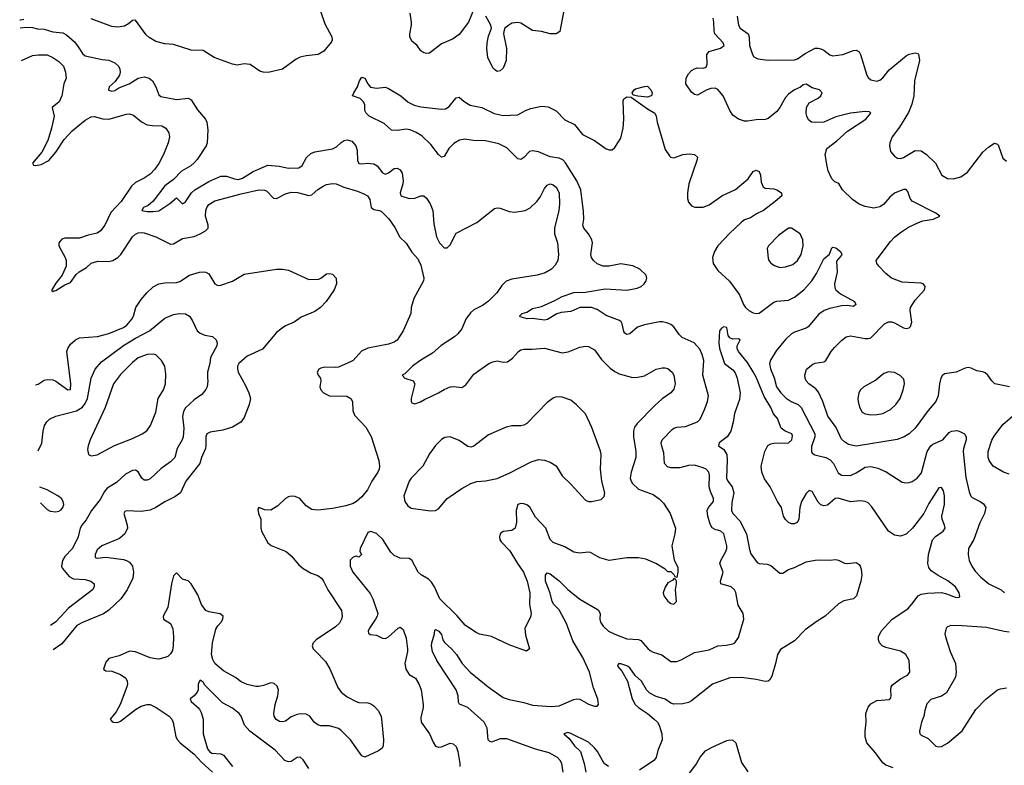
# Model space of a CAD drawing. Header units: inches. Extents: x 1771504 to 1971212, y 471788 to 643615.
# Tile 218 of 256: x 1771584 to 1778276, y 634137 to 639207. Entities that reach past the tile are written whole.
import ezdxf

# ---------------------------------------------------------------- set-up
doc = ezdxf.new("R2010")
doc.units = ezdxf.units.IN
doc.header["$MEASUREMENT"] = 0
doc.layers.add('B7673', color=7, linetype='Continuous')

msp = doc.modelspace()

# ---------------------------------------------------------------- linework, layer by layer
at = {"layer": 'B7673', "color": 5}
for points, elevation in [([(1773605.2, 639330), (1773658.7, 639178.7), (1773706, 639090), (1773708, 639070), (1773703.8, 639056.2), (1773650, 638992.4), (1773612.7, 638970), (1773530, 638961.1), (1773490, 638952.1), (1773462.7, 638937.3), (1773370, 638870.3), (1773273.5, 638846.5), (1773238, 638850), (1773217.1, 638857.1), (1773150, 638901.7), (1773110, 638906), (1773061.6, 638898.4), (1773030, 638905.2), (1772906, 638950), (1772830, 638996), (1772750, 638998.8), (1772630, 639036.9), (1772570, 639042.2), (1772510, 639058.5), (1772464.8, 639084.8), (1772443.8, 639103.8), (1772370, 639203.8), (1772350, 639202), (1772322.4, 639177.6), (1772297.1, 639162.9), (1772250, 639155.2), (1772210, 639160.2), (1772070, 639212.7)], 560), ([(1774674, 639290), (1774634.5, 639190), (1774570, 639104.9), (1774530, 639075.8), (1774450, 639042.4), (1774370, 638978), (1774350, 638976.3), (1774330, 638980.7), (1774310, 638994), (1774286, 639030), (1774250, 639061.3), (1774235.8, 639090), (1774234.7, 639110), (1774247.4, 639170), (1774247.4, 639190), (1774237.6, 639250)], 560), ([(1775282.4, 639270), (1775254.2, 639125.8), (1775230, 639110.8), (1775190, 639110.6), (1775130, 639126), (1775070, 639132.7), (1774990, 639183.8), (1774970, 639188.2), (1774930, 639182), (1774908.7, 639170), (1774882, 639150), (1774873.6, 639126.4), (1774873.2, 639110), (1774893.6, 639010), (1774889.6, 638930), (1774870, 638876), (1774850, 638858.8), (1774830, 638854.8), (1774810, 638866.8), (1774799.9, 638879.9), (1774764.9, 638950), (1774758, 639010), (1774760.3, 639050), (1774770, 639094), (1774791, 639150), (1774786, 639170), (1774752.4, 639230)], 560), ([(1771611.4, 639208.6), (1771590, 639203), (1771583.9, 639203.6)], 560), ([(1778310.3, 636710.3), (1778211.8, 636731.8), (1778190.5, 636750), (1778163.1, 636790), (1778145.9, 636805.9), (1778130, 636812.6), (1778090, 636818.3), (1778050, 636837.4), (1778030, 636840.8), (1778010, 636836.9), (1777950, 636809.3), (1777870, 636797.8), (1777854.4, 636785.6), (1777845.1, 636770), (1777834.6, 636730), (1777827.1, 636650), (1777811.1, 636610), (1777758.3, 636550), (1777670, 636428.7), (1777630, 636390.3), (1777595.1, 636370), (1777547, 636353), (1777270, 636306.5), (1777218.2, 636318.2), (1777190, 636335.6), (1777170, 636355.3), (1777134.3, 636434.3), (1777076.5, 636510), (1777043.2, 636610), (1777013.8, 636673.8), (1776995.6, 636695.6), (1776948.4, 636730), (1776930.4, 636750), (1776922.4, 636770), (1776921.3, 636790), (1776932.7, 636830), (1776975.1, 636864.9), (1776990, 636871.1), (1777050, 636880.5), (1777063.8, 636890), (1777098.9, 636950), (1777121.8, 636978.2), (1777172, 637028), (1777202, 637050), (1777230, 637056.4), (1777330, 637038.4), (1777350, 637038.4), (1777370, 637044.5), (1777461.7, 637138.3), (1777490, 637151.8), (1777510, 637153.3), (1777530, 637146.3), (1777590, 637111.2), (1777610, 637106.6), (1777630, 637111.6), (1777638.8, 637121.2), (1777647.9, 637150), (1777635.2, 637230), (1777639, 637250), (1777670, 637299.6), (1777734.3, 637370), (1777738.9, 637390), (1777736.2, 637396.2), (1777724.9, 637410), (1777710, 637415.5), (1777582, 637422), (1777510, 637449.1), (1777470, 637481.3), (1777422.8, 637530), (1777409.2, 637550), (1777406.3, 637570), (1777501.7, 637698.3), (1777530, 637727.8), (1777570, 637758.8), (1777624.9, 637795.1), (1777691.8, 637828.2), (1777721.8, 637838.2), (1777794.8, 637850), (1777837.3, 637870), (1777811, 637890), (1777650, 637973.8), (1777636.9, 637990), (1777619.5, 638039.5), (1777610, 638052.4), (1777590, 638052.7), (1777530, 638027.1), (1777499, 638001), (1777454.7, 637950), (1777430, 637934.4), (1777390, 637924.9), (1777330, 637936.5), (1777290, 637953.1), (1777244.1, 637984.1), (1777176.4, 638050), (1777151.9, 638091.9), (1777124.6, 638104.6), (1777104.5, 638124.5), (1777078.9, 638178.9), (1777071.1, 638211.1), (1777058.8, 638290), (1777068.8, 638330), (1777138, 638382), (1777210, 638448.7), (1777335.5, 638530), (1777368.4, 638570), (1777359.7, 638579.7), (1777330, 638582.6), (1777230, 638570.1), (1777130, 638545.9), (1777050, 638510.2), (1776990, 638506.5), (1776966, 638510), (1776944.9, 638524.9), (1776933.7, 638550), (1776929, 638570), (1776931.7, 638610), (1776950, 638640.5), (1777010, 638674), (1777028.7, 638690), (1777038.4, 638710), (1777020.7, 638730), (1776970, 638743.9), (1776930, 638768.9), (1776910, 638763.1), (1776891.3, 638748.7), (1776850, 638729.1), (1776810, 638699.6), (1776790, 638676.5), (1776750.9, 638609.1), (1776730, 638583.1), (1776670, 638534.3), (1776650, 638526.9), (1776590, 638526.2), (1776530, 638516.5), (1776510, 638517.4), (1776469.1, 638529.1), (1776430, 638557.1), (1776410.3, 638590), (1776365.3, 638690), (1776330, 638732.4), (1776310, 638740.4), (1776281, 638739), (1776250, 638728.2), (1776190, 638693), (1776170, 638698), (1776150, 638714), (1776112.4, 638770), (1776114, 638810), (1776130, 638839.5), (1776150, 638860.5), (1776170, 638872.6), (1776190, 638878.9), (1776230, 638877), (1776250, 638884), (1776256.1, 638903.9), (1776254.9, 638970), (1776270, 638989.4), (1776346.3, 639013.7), (1776371.8, 639030), (1776364.6, 639050), (1776309.2, 639110), (1776303.2, 639130), (1776302.6, 639190), (1776297.7, 639217.7)], 560), ([(1776459.7, 639230), (1776469.1, 639170), (1776481.1, 639150), (1776535.6, 639110), (1776541.2, 639090), (1776544.9, 639030), (1776564.9, 638970), (1776574.8, 638954.8), (1776600.8, 638940.8), (1776670, 638930.3), (1776850, 638934.6), (1776870, 638940.3), (1776922.3, 638977.7), (1776990, 639012.2), (1777010, 639013.7), (1777030, 639008.7), (1777050, 638999.5), (1777090, 638967), (1777110, 638960.3), (1777179.3, 638970), (1777250, 638997.3), (1777270, 638999.5), (1777289.1, 638989.1), (1777299.6, 638970), (1777341.3, 638830), (1777350, 638814), (1777370, 638797.1), (1777410, 638788.5), (1777430, 638795.8), (1777450, 638812.2), (1777493.5, 638866.5), (1777610, 638960.3), (1777630, 638971.5), (1777670, 638980.3), (1777690, 638977.3), (1777693.1, 638973.1), (1777699.7, 638930), (1777666.7, 638790), (1777660.8, 638690), (1777648.2, 638631.8), (1777624.3, 638575.7), (1777564.4, 638475.6), (1777514.9, 638410), (1777498.4, 638370), (1777495.3, 638350), (1777503.1, 638310), (1777530, 638278), (1777550, 638265.5), (1777570, 638263.8), (1777590, 638270.4), (1777670, 638317.6), (1777710, 638315.8), (1777748.2, 638290), (1777808.2, 638230), (1777850.5, 638150), (1777890, 638126.7), (1777930, 638124.2), (1777981.6, 638138.4), (1778025.6, 638170), (1778130, 638304.9), (1778170, 638341.6), (1778210, 638366.8), (1778230, 638361), (1778234.6, 638354.6), (1778265.5, 638265.5), (1778290, 638244.7)], 580), ([(1771586.2, 639150.6), (1771630, 639155.6), (1771670, 639153.6), (1771705.3, 639145.3), (1771750, 639143), (1771810, 639123), (1771876.6, 639116.6), (1771903.1, 639103.1), (1771955.7, 639055.7), (1771982.1, 639022.1), (1772010, 638975.6), (1772030, 638961.7), (1772144.3, 638935.7), (1772190, 638932.1), (1772230, 638913.7), (1772254.7, 638890), (1772264, 638870), (1772266.9, 638850), (1772262, 638830), (1772233.2, 638786.8), (1772192, 638750), (1772186.6, 638730), (1772190, 638727.3), (1772210, 638720.5), (1772230, 638725.1), (1772257.6, 638742.4), (1772328.9, 638770), (1772390, 638809.8), (1772430, 638818.4), (1772464.7, 638810), (1772487.2, 638790), (1772510.3, 638750.3), (1772530, 638695.8), (1772543.8, 638683.8), (1772650, 638664.3), (1772730, 638672.9), (1772750, 638662), (1772793.3, 638593.3), (1772846, 638530), (1772856, 638510), (1772862.3, 638457.7), (1772857, 638370), (1772851.8, 638350), (1772790, 638255.8), (1772770, 638234), (1772746.3, 638213.7), (1772684.1, 638175.9), (1772630, 638120.1), (1772570, 638076.4), (1772490, 637973.7), (1772456.8, 637943.2), (1772426, 637930), (1772414, 637910), (1772450, 637902.7), (1772490, 637901.4), (1772530, 637906.2), (1772603.6, 637956.4), (1772650, 637996.2), (1772690, 637955.1), (1772710, 637968), (1772750.9, 638029.1), (1772773.7, 638050), (1772870, 638106.4), (1772950, 638142.6), (1772990, 638142.9), (1773043.5, 638123.5), (1773070, 638120.6), (1773098.2, 638130), (1773170, 638174.9), (1773270, 638218), (1773348.5, 638211.5), (1773410, 638197.1), (1773480.2, 638199.8), (1773504.7, 638215.3), (1773532.4, 638270), (1773562.5, 638297.5), (1773590.8, 638309.2), (1773711.1, 638328.9), (1773736.9, 638343.1), (1773770, 638372.2), (1773790, 638384.4), (1773810, 638389.7), (1773840.4, 638380.4), (1773869.6, 638350), (1773877.2, 638317.2), (1773879.1, 638250), (1773890, 638229.6), (1773910, 638227.1), (1773948.2, 638231.8), (1773990, 638225.6), (1774013, 638213), (1774050, 638165.1), (1774070, 638157.2), (1774090, 638164.7), (1774130, 638194), (1774150, 638198), (1774170, 638186.6), (1774182.5, 638162.5), (1774190.7, 638110.7), (1774188.9, 638090), (1774169.8, 638030), (1774175.1, 638010), (1774230, 637991.6), (1774270, 637993.1), (1774310, 638009.7), (1774330, 638008), (1774350, 637993.3), (1774374.5, 637954.5), (1774391.9, 637910), (1774399.7, 637819.7), (1774415.8, 637730), (1774436.9, 637690), (1774470, 637655.1), (1774490, 637655.1), (1774510, 637675.1), (1774550, 637755.4), (1774691.7, 637828.3), (1774810, 637922), (1774830, 637927), (1774850, 637925.1), (1774910, 637903), (1774950, 637897.4), (1775018.8, 637910), (1775052.8, 637927.2), (1775099.5, 637970), (1775120.4, 637999.6), (1775150, 638059.3), (1775170, 638080.9), (1775190, 638089.5), (1775210, 638084.5), (1775230, 638067), (1775249.7, 638029.7), (1775252.1, 637952.1), (1775247.7, 637910), (1775219.4, 637790), (1775218.8, 637750), (1775238.7, 637690), (1775246, 637610), (1775240.7, 637570), (1775222.3, 637537.7), (1775199.3, 637510), (1775155.2, 637484.8), (1775102, 637470), (1774930, 637442), (1774890, 637427.9), (1774860.8, 637399.2), (1774826.4, 637350), (1774770, 637292.3), (1774730, 637264.3), (1774670, 637233.8), (1774647.2, 637212.8), (1774617.3, 637170), (1774590, 637105.7), (1774562.3, 637070), (1774539.1, 637050), (1774448.6, 636991.4), (1774390, 636940.3), (1774310, 636892), (1774254.2, 636850), (1774201.7, 636798.3), (1774184, 636790), (1774201.2, 636770), (1774259, 636750), (1774269.2, 636730), (1774245.2, 636630), (1774245.2, 636610), (1774250, 636602), (1774270, 636594), (1774309, 636609), (1774334.9, 636625.1), (1774430, 636668.4), (1774467.9, 636692.1), (1774510, 636709.8), (1774532.1, 636712.1), (1774590, 636706.3), (1774615.6, 636724.4), (1774670, 636796.2), (1774773.4, 636870), (1774798.9, 636881.1), (1774830, 636886.9), (1774870, 636878), (1774898.8, 636881.2), (1774934.2, 636905.8), (1774973.4, 636950), (1774990, 636961.6), (1775010, 636967), (1775066.5, 636966.5), (1775150, 636974), (1775270, 636942.4), (1775311.2, 636948.8), (1775390, 636979.7), (1775430, 636986.6), (1775450, 636984.7), (1775490, 636961.6), (1775537.2, 636897.2), (1775598, 636838), (1775630, 636813.5), (1775659.4, 636799.4), (1775750, 636773), (1775785.1, 636774.9), (1775830, 636784.5), (1775910, 636829.4), (1775950, 636839.5), (1775970, 636839.5), (1775990, 636834), (1776018.4, 636810), (1776030, 636788.7), (1776039.7, 636730), (1776030, 636694.8), (1776010, 636670.6), (1775950, 636628.5), (1775897.8, 636582.2), (1775780, 636460), (1775763.7, 636436.3), (1775756.4, 636410), (1775755.5, 636370), (1775772.4, 636270), (1775772.3, 636230), (1775740.6, 636130), (1775734, 636090), (1775738.9, 636070), (1775750, 636052.6), (1775790, 636014.7), (1775890, 635977.2), (1775929.8, 635949.8), (1775959.6, 635919.6), (1776006, 635850), (1776040.5, 635750), (1776036.9, 635710), (1776016.3, 635630), (1776032.9, 635532.9), (1776056.4, 635483.6), (1776058, 635450), (1776050, 635414), (1776038, 635418), (1776032.7, 635432.7), (1776011.6, 635451.6), (1775990, 635452), (1775970.9, 635470.9), (1775908.5, 635508.5), (1775839.2, 635539.2), (1775790, 635547.2), (1775710, 635547.6), (1775590, 635530.3), (1775527.1, 635547.1), (1775463.9, 635583.9), (1775446.6, 635586.6), (1775390, 635579.5), (1775350, 635586.4), (1775290, 635622), (1775210, 635652.4), (1775190, 635673.4), (1775160.3, 635750), (1775090, 635823.7), (1775051.1, 635891.1), (1775030, 635909.1), (1775010, 635914.4), (1774990, 635916.3), (1774970, 635910.2), (1774958.2, 635870), (1774961.7, 635790), (1774951, 635749), (1774930, 635733.2), (1774870, 635726.7), (1774849.9, 635710.1), (1774845.3, 635690), (1774848, 635670), (1774855.8, 635655.8), (1774916.2, 635596.2), (1774968, 635508), (1775009.2, 635450), (1775033.5, 635390), (1775050.6, 635310), (1775049, 635230), (1775059.3, 635170), (1775055.2, 635144.8), (1775018, 635070), (1775021, 635021), (1775048, 634930), (1775028, 634912), (1774910, 634956.4), (1774790, 635012), (1774709, 635029), (1774682.2, 635042.2), (1774612.4, 635090), (1774554.9, 635154.9), (1774439.1, 635270), (1774402.4, 635350), (1774382.7, 635382.7), (1774363.2, 635403.2), (1774312.9, 635432.9), (1774293, 635450), (1774250, 635530.8), (1774230, 635542.8), (1774170, 635545.5), (1774130, 635563.8), (1774107, 635587), (1774052.5, 635672.5), (1774010, 635713), (1773970, 635727.7), (1773950, 635720.7), (1773897.2, 635610), (1773895.3, 635590), (1773908, 635570), (1773890, 635552), (1773870, 635558), (1773850, 635551.3), (1773830, 635532), (1773829.8, 635490), (1773847.4, 635450), (1773965, 635305), (1773983.1, 635270), (1774017.6, 635170), (1774013.6, 635150), (1774003.1, 635130), (1773961, 635070), (1773953.3, 635050), (1773954.8, 635034.8), (1773966.6, 635026.6), (1774010, 635021.1), (1774050, 635001.6), (1774070, 634999.6), (1774090.2, 635009.8), (1774156, 635070), (1774170, 635077), (1774190, 635061.2), (1774210, 635002), (1774220.8, 634930), (1774220.7, 634910), (1774202.3, 634830), (1774208, 634790), (1774230, 634754), (1774273.3, 634730), (1774296.9, 634690), (1774312.4, 634650), (1774325.7, 634550), (1774325.7, 634530), (1774310, 634462), (1774313.3, 634430), (1774368.7, 634350), (1774393.5, 634293.5), (1774410, 634267.3), (1774430, 634260.5), (1774450, 634262.4), (1774510, 634286.6), (1774530, 634282.7), (1774550, 634264), (1774562.4, 634230), (1774574.5, 634150), (1774574.5, 634130)], 560), ([(1771595.8, 638928.2), (1771670, 638962.2), (1771711.4, 638968.6), (1771770, 638968.5), (1771810, 638949.7), (1771850, 638923.1), (1771881.1, 638890), (1771895.8, 638850), (1771900.5, 638810), (1771883.5, 638770), (1771869.7, 638690), (1771851.2, 638648.8), (1771804.4, 638610), (1771817.5, 638550), (1771801, 638470), (1771774.7, 638385.3), (1771734.9, 638305.1), (1771672, 638230), (1771677.2, 638217.2), (1771694.2, 638214.2), (1771730, 638222.5), (1771781.8, 638250), (1771830, 638305.1), (1771887, 638393), (1771939.6, 638450), (1772030, 638523.9), (1772070, 638545.8), (1772090, 638547.9), (1772150, 638531.8), (1772190, 638529.8), (1772310, 638564.7), (1772330, 638565.4), (1772356.6, 638556.6), (1772412.7, 638512.7), (1772450, 638492.8), (1772487, 638487), (1772550, 638486), (1772577, 638470), (1772598.2, 638438.2), (1772602, 638410), (1772592.2, 638370), (1772561.8, 638290), (1772530, 638228.7), (1772502.3, 638190), (1772470, 638156.5), (1772430, 638128.1), (1772370, 638100.7), (1772344.4, 638075.6), (1772273.8, 637970), (1772204.2, 637895.8), (1772162.9, 637810), (1772133.6, 637770), (1772110, 637754.5), (1772050, 637741.7), (1771990, 637722.2), (1771890, 637720.9), (1771870, 637713.9), (1771858.4, 637701.6), (1771850.7, 637690), (1771849.9, 637670), (1771892.1, 637590), (1771898.7, 637570), (1771898.7, 637530), (1771871.9, 637470), (1771830, 637415.6), (1771802.7, 637370), (1771802.7, 637362.7), (1771810, 637357.6), (1771816.5, 637363.5), (1771830, 637365.6), (1771890, 637404.9), (1771930, 637419.3), (1771966.7, 637473.3), (1771988, 637492), (1772037.7, 637522.3), (1772070, 637550.5), (1772114.2, 637565.8), (1772190, 637562.5), (1772216.5, 637570), (1772250.1, 637589.9), (1772271.3, 637610), (1772350.2, 637730), (1772370, 637747.9), (1772390, 637757), (1772410, 637760.6), (1772430, 637757.7), (1772510, 637730.8), (1772610, 637679.4), (1772630, 637681.6), (1772690, 637719.1), (1772770, 637733.4), (1772811.3, 637750), (1772845.8, 637770), (1772863.8, 637790), (1772865, 637810), (1772845.7, 637870), (1772848.5, 637910), (1772855.9, 637930), (1772870.1, 637949.9), (1772910, 637974), (1773090, 638023.4), (1773210, 638049), (1773248, 638048), (1773262.5, 638042.5), (1773310, 637992.2), (1773329.8, 637989.8), (1773390, 638023.4), (1773430, 638034.9), (1773472, 638032), (1773550, 638011.1), (1773570, 638015.8), (1773610, 638050.9), (1773645.9, 638074.1), (1773670, 638085.3), (1773710, 638093.7), (1773734, 638090), (1773788.1, 638068.1), (1773880.4, 638040.4), (1773923.3, 638023.3), (1773948.1, 638008.1), (1773964, 637984), (1773973.7, 637930), (1773990, 637916.4), (1774029, 637909), (1774041.9, 637901.9), (1774092, 637852), (1774133.8, 637793.8), (1774168.3, 637728.3), (1774210, 637686.3), (1774250, 637626), (1774290, 637579.5), (1774310, 637537.2), (1774330.8, 637450), (1774327.6, 637430), (1774262.5, 637310), (1774245.1, 637250), (1774242.6, 637210), (1774189.7, 637090), (1774150, 637027.7), (1774130, 637013), (1774090, 636999.5), (1773950, 636974.2), (1773907.8, 636952.2), (1773851.3, 636890), (1773837.3, 636882.7), (1773750, 636844.6), (1773730, 636840.9), (1773656.8, 636843.2), (1773630, 636838.3), (1773617.6, 636830), (1773604.7, 636810), (1773612, 636790), (1773628.3, 636768.3), (1773631, 636750), (1773624.1, 636710), (1773629.8, 636690), (1773648.6, 636668.6), (1773690, 636649), (1773807.6, 636647.6), (1773835.6, 636630), (1773846.3, 636610), (1773848, 636550), (1773858.5, 636518.5), (1773937.2, 636437.2), (1773972.5, 636372.5), (1774024.7, 636210), (1774029.6, 636170), (1774027.3, 636150), (1774018.4, 636130), (1773977.6, 636070), (1773948.2, 636010), (1773910, 635961.3), (1773874, 635930), (1773850, 635916), (1773799.5, 635900.5), (1773710, 635882.8), (1773610, 635872.4), (1773570, 635876.5), (1773530, 635900.3), (1773487.3, 635950), (1773455.5, 635964.5), (1773430, 635966), (1773410, 635961.6), (1773390, 635950.4), (1773337.7, 635902.3), (1773290, 635870.6), (1773250, 635874.9), (1773210, 635890.4), (1773201.6, 635878.4), (1773206.2, 635850), (1773222.8, 635810), (1773223, 635750), (1773227.9, 635730), (1773269.9, 635649.9), (1773292.3, 635632.3), (1773395.6, 635590), (1773430, 635562), (1773480.9, 635500.9), (1773510, 635475.6), (1773564.1, 635444.1), (1773610, 635427.1), (1773634.7, 635410), (1773649.7, 635390), (1773677.7, 635330), (1773771.2, 635190), (1773775.8, 635150), (1773771.3, 635130), (1773757, 635103), (1773730, 635078.7), (1773598.4, 634990), (1773578.4, 634970), (1773571.8, 634950), (1773579.6, 634930), (1773595.6, 634910), (1773663.3, 634843.3), (1773691.8, 634791.8), (1773745.7, 634665.7), (1773770, 634633.3), (1773810, 634603.6), (1773870, 634571.8), (1773890, 634565.1), (1773950, 634562), (1773970, 634554.5), (1773990, 634540.7), (1774019.7, 634510), (1774039.7, 634470), (1774046.4, 634430), (1774055.8, 634310), (1774054, 634270), (1774047.5, 634252.5), (1774023.5, 634236.5), (1773930, 634193), (1773910, 634200.7), (1773832.7, 634310), (1773770, 634374.4), (1773750, 634386.7), (1773690, 634405.5), (1773630, 634404.9), (1773610, 634411.8), (1773586.4, 634430), (1773556.3, 634470), (1773530, 634484.4), (1773490, 634486.7), (1773470, 634482), (1773430, 634466.7), (1773390, 634436.4), (1773370, 634432), (1773350, 634435.3), (1773328.1, 634448.1), (1773314, 634470), (1773310.3, 634490), (1773319.6, 634550), (1773339.5, 634610), (1773342.4, 634650), (1773334.4, 634674.4), (1773314, 634694), (1773290, 634698.7), (1773240.8, 634679.2), (1773210, 634673.8), (1773190, 634673.8), (1773130, 634687.1), (1773090, 634704.4), (1773050, 634733.8), (1772970, 634779.2), (1772911.2, 634830), (1772896, 634856), (1772888.6, 634890), (1772894.5, 634970), (1772917.1, 635062.9), (1772930, 635084.2), (1772954.4, 635110), (1772965.5, 635130), (1772966.8, 635150), (1772946.2, 635166.2), (1772870, 635180.3), (1772850, 635190.4), (1772820.3, 635230), (1772795.1, 635295.1), (1772750, 635370.5), (1772730, 635390.6), (1772690, 635402.8), (1772650, 635445.5), (1772630, 635424.9), (1772614.6, 635370), (1772591.1, 635210), (1772558.7, 635150), (1772562, 635130), (1772610, 635101.7), (1772624.3, 635064.3), (1772629.9, 635010), (1772628.1, 634950), (1772621.5, 634918.5), (1772610, 634895.8), (1772590, 634877.4), (1772570, 634868.9), (1772530, 634859.7), (1772510, 634860.2), (1772470, 634868.2), (1772370, 634908.9), (1772330, 634914), (1772259.8, 634880.2), (1772190, 634863.7), (1772170, 634839.1), (1772152.7, 634790), (1772170, 634779.6), (1772210, 634776), (1772270, 634754.8), (1772304.2, 634730), (1772314.4, 634710), (1772315.9, 634690), (1772311.4, 634670), (1772265.7, 634550), (1772240.2, 634499.8), (1772199.5, 634450), (1772210, 634436), (1772219, 634430), (1772247.6, 634427.6), (1772270, 634436.8), (1772370, 634516.8), (1772410, 634538.3), (1772450, 634550.6), (1772470, 634551.2), (1772512.6, 634530), (1772599.5, 634470), (1772617.6, 634450), (1772627.1, 634427.1), (1772645.3, 634330), (1772655.9, 634310), (1772674.8, 634290), (1772770, 634213), (1772819.1, 634159.1), (1772893.3, 634090)], 580), ([(1775278.2, 634090), (1775267.6, 634150), (1775258, 634170), (1775238.9, 634190), (1775181.6, 634221.6), (1775090, 634246.3), (1774896, 634316), (1774850, 634317.5), (1774790, 634295.1), (1774778.9, 634298.9), (1774769.1, 634309.1), (1774760.7, 634390), (1774741.8, 634430), (1774630, 634529.2), (1774573.5, 634553.5), (1774567.2, 634567.2), (1774564.8, 634610), (1774549.9, 634650), (1774418, 634850), (1774389.8, 634909.8), (1774383.5, 634950), (1774385.8, 634970), (1774402.6, 635030), (1774404.7, 635055.3), (1774410, 635060.7), (1774432.9, 635050), (1774450, 635027.3), (1774460.9, 634990), (1774471.6, 634971.6), (1774518.5, 634930), (1774551.7, 634890), (1774591.5, 634830), (1774646.3, 634770), (1774768.7, 634670), (1774870, 634598.6), (1774910, 634583.5), (1775010, 634563.2), (1775070, 634545.2), (1775196.7, 634536.7), (1775250, 634542), (1775350, 634584.9), (1775370, 634588.7), (1775390, 634586), (1775450, 634553), (1775490, 634538.8), (1775510, 634538), (1775519, 634550), (1775512.5, 634587.5), (1775483.7, 634663.7), (1775457.2, 634770), (1775411.7, 634870), (1775344.2, 634984.2), (1775300.6, 635100.6), (1775250, 635193.1), (1775213.6, 635230), (1775202.9, 635250), (1775188.4, 635308.4), (1775158.6, 635390), (1775158.5, 635430), (1775170, 635446.7), (1775190, 635437.8), (1775250, 635391.1), (1775310, 635332.1), (1775390, 635266.4), (1775514.8, 635194.8), (1775529.1, 635170), (1775526.9, 635130), (1775531.7, 635110), (1775550, 635082.6), (1775587, 635050), (1775630, 635027.8), (1775710, 634997.2), (1775790, 634993.1), (1775806.4, 634986.4), (1775852.2, 634932.2), (1775870, 634918), (1775890, 634906.5), (1775949.2, 634889.2), (1776010, 634842), (1776050, 634842.6), (1776084.6, 634855.4), (1776170, 634904.9), (1776270, 634923.1), (1776330, 634948.9), (1776386.7, 634953.3), (1776430, 634962.4), (1776445.2, 634970), (1776470, 635006.8), (1776505.1, 635130), (1776501.6, 635170), (1776466.7, 635226.7), (1776451, 635311), (1776442.9, 635330), (1776419, 635350), (1776349.6, 635370), (1776348, 635390), (1776364.2, 635450), (1776343.5, 635510), (1776349.7, 635530), (1776382.4, 635590), (1776389.8, 635610), (1776390.9, 635630), (1776369.7, 635710), (1776349.5, 635730), (1776310, 635740.8), (1776290, 635752.2), (1776276.4, 635776.4), (1776262, 635830), (1776256.5, 635870), (1776265.6, 635890), (1776298.7, 635930), (1776299.8, 635950), (1776278.2, 635998.2), (1776269.8, 636030), (1776271.6, 636110), (1776268, 636130), (1776250, 636149.6), (1776230, 636159.7), (1776170, 636177.2), (1776130, 636174.7), (1776070, 636159.7), (1776010, 636160.4), (1775986.9, 636166.9), (1775967.2, 636190), (1775961.3, 636261.3), (1775946.9, 636313.1), (1775944.4, 636330), (1775949.7, 636350), (1776018.9, 636421.1), (1776030, 636430.2), (1776050, 636435.6), (1776110, 636440.2), (1776190, 636472.4), (1776210, 636490.6), (1776240.4, 636559.6), (1776258.2, 636610), (1776265.3, 636650), (1776226.2, 636790), (1776233, 636890), (1776223.5, 636930), (1776207.4, 636967.4), (1776167.3, 637010), (1776086.6, 637046.6), (1776066.4, 637066.4), (1776030, 637119.2), (1776010, 637134.6), (1775990, 637142.9), (1775952.7, 637152.7), (1775932.4, 637152.4), (1775830, 637131.2), (1775784.1, 637115.9), (1775730.1, 637069.9), (1775710, 637066.9), (1775695.8, 637075.8), (1775690, 637086), (1775678.2, 637138.2), (1775672.1, 637152.1), (1775661.2, 637161.2), (1775570, 637195.4), (1775510, 637237.1), (1775470, 637249.4), (1775390.1, 637249.9), (1775330, 637221.7), (1775263.5, 637216.5), (1775234.1, 637205.9), (1775170.8, 637169.2), (1775150, 637163.7), (1775070, 637174), (1775032.3, 637172.3), (1774986, 637186), (1774982, 637190), (1774998, 637210), (1775030, 637219.1), (1775070, 637243.7), (1775130, 637256.5), (1775222, 637298), (1775270, 637325.2), (1775349.4, 637350.6), (1775430, 637354.6), (1775563.9, 637376.1), (1775710, 637368), (1775779.7, 637380.3), (1775806.9, 637393.1), (1775827.3, 637410), (1775842, 637430), (1775847, 637450), (1775842, 637470), (1775798.4, 637510), (1775752.1, 637532.1), (1775670, 637546.6), (1775590, 637531.1), (1775550, 637531.5), (1775510, 637546.2), (1775483.2, 637570), (1775471.1, 637590), (1775466.9, 637610), (1775477.4, 637690), (1775473.2, 637710), (1775449.8, 637750), (1775419.2, 637790), (1775411.7, 637810), (1775417.7, 637850), (1775416.8, 637903.2), (1775397.7, 638050), (1775371.2, 638111.2), (1775294.1, 638234.1), (1775274.8, 638254.8), (1775250, 638265.6), (1775190, 638274.9), (1775110, 638307.9), (1775070, 638315.9), (1775050, 638309.8), (1775010, 638269.7), (1774990, 638256.4), (1774970, 638261.2), (1774894.6, 638334.6), (1774841.4, 638361.4), (1774750, 638383), (1774665.3, 638385.3), (1774610, 638394), (1774572.2, 638387.8), (1774535, 638365), (1774499.6, 638330), (1774470, 638276), (1774450, 638272.7), (1774429.8, 638289.8), (1774377.8, 638357.8), (1774316.4, 638416.4), (1774279.6, 638439.6), (1774237.7, 638457.7), (1774210, 638461.6), (1774150, 638452.6), (1774110, 638454.5), (1774060.1, 638500.1), (1773959, 638550), (1773939, 638570), (1773929.3, 638590), (1773928.7, 638630), (1773918, 638650), (1773898, 638670), (1773846, 638690), (1773854, 638710), (1773880.7, 638750), (1773893.2, 638790), (1773910, 638816), (1773930.8, 638810), (1773950.8, 638770), (1773968.2, 638748.2), (1774010, 638740.7), (1774070, 638746.8), (1774090, 638739.1), (1774173.4, 638690), (1774225.1, 638645.1), (1774265.5, 638625.5), (1774310, 638613.4), (1774450, 638597.3), (1774478.4, 638601.6), (1774504, 638616), (1774550, 638674.8), (1774570, 638680.7), (1774604.4, 638650), (1774646.1, 638626.1), (1774724, 638610), (1774808.8, 638568.8), (1774870, 638554.2), (1774970, 638559.5), (1775020.9, 638590), (1775056.9, 638603.1), (1775130, 638617.5), (1775174.8, 638614.8), (1775230, 638587.4), (1775290, 638524.6), (1775354.1, 638494.1), (1775410, 638425.5), (1775490, 638385.5), (1775570, 638328.9), (1775590, 638320.9), (1775610, 638322.8), (1775630, 638338.7), (1775670, 638401.6), (1775685.6, 638470), (1775691.2, 638530), (1775685.8, 638654.2), (1775690.8, 638669.2), (1775710, 638682.3), (1775739.5, 638679.5), (1775850, 638599.7), (1775901.6, 638570), (1775910.3, 638550), (1775916.9, 638510), (1775970, 638324.7), (1775999.8, 638279.8), (1776010, 638271), (1776030, 638266.8), (1776090, 638290.5), (1776135.5, 638295.5), (1776170.6, 638290.6), (1776190, 638272), (1776187.3, 638250), (1776131.8, 638090), (1776122, 638030), (1776123.1, 637990), (1776130, 637966.8), (1776150, 637941.6), (1776171.9, 637931.9), (1776230, 637931.6), (1776270, 637948.1), (1776355.4, 638010), (1776450, 638052.2), (1776534.8, 638125.2), (1776570, 638173.6), (1776590, 638184.4), (1776610, 638173.8), (1776619.1, 638150), (1776622.8, 638102.8), (1776637.3, 638070), (1776650, 638060.5), (1776710, 638056), (1776730, 638050.2), (1776760.9, 638030), (1776764.6, 638010), (1776719.7, 637970), (1776638.8, 637910), (1776592.4, 637887.6), (1776550, 637859.8), (1776510, 637845.2), (1776489.6, 637830.4), (1776407.2, 637752.8), (1776329.2, 637670), (1776306, 637630), (1776292.9, 637590), (1776297.6, 637550), (1776330, 637502), (1776408.2, 637428.2), (1776476.5, 637336.5), (1776503.1, 637270), (1776516.4, 637250), (1776540.5, 637230), (1776570, 637214), (1776590, 637209.2), (1776610, 637210.4), (1776710, 637284.9), (1776730, 637292.1), (1776810, 637300.1), (1776850, 637319.7), (1776914.4, 637370), (1776967, 637430), (1776999.2, 637480.8), (1777050, 637579.5), (1777088, 637612), (1777104.4, 637655.6), (1777110, 637660.7), (1777130, 637655.3), (1777163.6, 637630), (1777171.8, 637610), (1777170, 637604.5), (1777135.6, 637564.4), (1777139.2, 637490), (1777122.3, 637410), (1777124.3, 637384.3), (1777130.3, 637370), (1777163.4, 637343.4), (1777258, 637290), (1777267.7, 637270), (1777250, 637256.2), (1777210, 637263.1), (1777170, 637261.8), (1777090, 637243.9), (1777050.7, 637229.3), (1777016.6, 637203.4), (1776942.1, 637117.9), (1776930, 637108.9), (1776850, 637082), (1776830.4, 637070), (1776790, 637031.8), (1776725.3, 636954.7), (1776687.6, 636892.4), (1776681.3, 636870), (1776687.8, 636832.2), (1776711.7, 636771.7), (1776728.8, 636710), (1776757.4, 636670), (1776793.5, 636633.5), (1776826.7, 636610), (1776874, 636590), (1776896.3, 636570), (1776989.3, 636390), (1776987.7, 636370), (1776965, 636305), (1776964.7, 636270), (1776970, 636259.3), (1776987.7, 636247.7), (1777063.1, 636230), (1777092.9, 636212.9), (1777114.3, 636190), (1777146.4, 636126.4), (1777170, 636109.2), (1777230, 636108.2), (1777270, 636124.7), (1777330, 636165.2), (1777370, 636167.8), (1777417.2, 636157.2), (1777473.3, 636133.3), (1777581.2, 636061.2), (1777610, 636057), (1777630, 636060.3), (1777650, 636067.2), (1777683.6, 636090), (1777714.3, 636125.7), (1777752, 636270), (1777776.2, 636310), (1777790, 636321.3), (1777859.1, 636350), (1777901.2, 636398.8), (1777917, 636410), (1777953.4, 636413.4), (1777970, 636409.5), (1778004.5, 636390), (1778017.9, 636370), (1778017.8, 636350), (1777998.6, 636290), (1777996.4, 636270), (1778014.8, 636094.8), (1778037.4, 635997.4), (1778047.9, 635967.9), (1778056.9, 635956.9), (1778111.7, 635931.7), (1778135.8, 635915.8), (1778150.3, 635890), (1778141.7, 635850), (1778110, 635786.6), (1778068.2, 635671.8), (1778033.6, 635610), (1778031.5, 635570), (1778037.8, 635530), (1778055.3, 635490), (1778077, 635457), (1778115.6, 635415.6), (1778170.4, 635370), (1778255.3, 635330), (1778277.4, 635310)], 540), ([(1771690.9, 636722.8), (1771710, 636728.5), (1771750, 636754.7), (1771770, 636761.1), (1771810, 636757.8), (1771830, 636748.7), (1771910, 636689.9), (1771928.7, 636691.3), (1771931.2, 636730), (1771904.9, 636950), (1771910.3, 636970), (1771930, 637000.5), (1771962.4, 637030), (1771990, 637042.7), (1772111.7, 637051.7), (1772190, 637073.5), (1772290, 637114), (1772311.8, 637130), (1772345.8, 637170), (1772356.5, 637190), (1772374.4, 637250), (1772410, 637305.1), (1772447.6, 637350), (1772490, 637389.8), (1772530, 637410.7), (1772570, 637416.8), (1772650, 637419.3), (1772672.6, 637427.4), (1772738, 637470), (1772806.8, 637490), (1772830, 637492.4), (1772850, 637489.8), (1772870, 637479.7), (1772910, 637409.7), (1772930, 637400.4), (1772950, 637401.6), (1773030.2, 637429.8), (1773110, 637476.9), (1773330, 637509.8), (1773370, 637509.8), (1773410, 637502.7), (1773550, 637440.4), (1773617.4, 637442.6), (1773631.8, 637448.2), (1773670, 637478), (1773690, 637480.9), (1773710, 637476), (1773734, 637450), (1773736.3, 637410), (1773721.6, 637370), (1773666, 637290), (1773628, 637250), (1773590, 637222.8), (1773496.3, 637183.7), (1773450, 637150.3), (1773390, 637124.6), (1773367.6, 637110), (1773330, 637079.5), (1773233.2, 636966.8), (1773130, 636919.7), (1773073.8, 636870), (1773064.6, 636850), (1773063.6, 636830), (1773068.7, 636810), (1773118.7, 636718.7), (1773140.3, 636670), (1773152.1, 636630), (1773143.9, 636590), (1773110, 636500.7), (1773087.6, 636470), (1773030, 636435.3), (1772963.7, 636416.3), (1772877.5, 636402.5), (1772856.4, 636390), (1772848.2, 636370), (1772849.8, 636310), (1772846.2, 636290), (1772819.4, 636230), (1772807.8, 636190), (1772714, 636070), (1772675.8, 635990), (1772638.1, 635961.9), (1772570, 635929.4), (1772510, 635890.1), (1772470, 635870.9), (1772410, 635861.6), (1772310, 635866.7), (1772298.4, 635861.6), (1772291.5, 635848.5), (1772314.2, 635770), (1772315.6, 635750), (1772298.2, 635710), (1772261.9, 635678.1), (1772141.3, 635630), (1772110, 635601.1), (1772096, 635570), (1772098, 635550), (1772110, 635545.8), (1772170, 635551.4), (1772290, 635535.9), (1772310.4, 635530.4), (1772330, 635518.4), (1772350, 635491.3), (1772358.4, 635450), (1772353.6, 635410), (1772314.5, 635330), (1772271.4, 635270), (1772190, 635191.1), (1772154.1, 635165.9), (1772010, 635108.7), (1771972.7, 635087.3), (1771870, 634962.7), (1771810.6, 634922.8)], 620), ([(1771710.2, 636275.5), (1771733.7, 636326.3), (1771743.7, 636410), (1771753.4, 636446.6), (1771767.6, 636472.4), (1771787.3, 636490), (1771830.2, 636509.8), (1771970, 636547.9), (1772010, 636571.9), (1772030, 636597.7), (1772044.6, 636630), (1772070.1, 636770), (1772095.9, 636830), (1772140.8, 636879.2), (1772289.3, 636990.7), (1772370, 637041.7), (1772466.9, 637090), (1772570, 637176.4), (1772630, 637203.1), (1772670, 637209.8), (1772710, 637206), (1772738, 637190), (1772758, 637158), (1772789.6, 637090), (1772810, 637074.5), (1772842, 637062), (1772893.3, 637053.3), (1772919, 637030), (1772925.2, 637010), (1772922.7, 636990), (1772881.6, 636910), (1772876.3, 636870), (1772860.5, 636810), (1772859.5, 636770), (1772863.7, 636750), (1772858, 636710), (1772850, 636691.3), (1772822.3, 636657.7), (1772770, 636622), (1772711.8, 636568.2), (1772696.6, 636543.4), (1772690.7, 636509.3), (1772698.6, 636430), (1772696, 636370), (1772688.8, 636350), (1772653.3, 636290), (1772639, 636230), (1772610, 636200.2), (1772544.4, 636155.6), (1772470, 636085.3), (1772450, 636075.8), (1772430, 636076.4), (1772413, 636090), (1772390, 636132.7), (1772370, 636143.7), (1772350, 636141.5), (1772302.7, 636117.3), (1772241.2, 636058.8), (1772179.4, 636020.6), (1772161.3, 635998.7), (1772130, 635944.9), (1772071.8, 635870), (1772034.9, 635805.1), (1772005.4, 635770), (1771995.4, 635750), (1771980.4, 635690), (1771942.7, 635610), (1771890, 635555.6), (1771874.6, 635530), (1771868.4, 635490), (1771874.5, 635474.5), (1771921.2, 635421.2), (1771950, 635405.1), (1772030, 635401), (1772068.3, 635388.3), (1772089.4, 635370), (1772089.6, 635350), (1772078.4, 635330), (1771915.5, 635204.5), (1771830, 635112.9), (1771792.9, 635087.8)], 640), ([(1777520.6, 634120.6), (1777470, 634138.2), (1777450, 634152.8), (1777401.6, 634221.6), (1777341.8, 634290), (1777330.2, 634330), (1777330.2, 634369.8), (1777337.8, 634430), (1777334.6, 634490), (1777350, 634531.5), (1777370, 634554.3), (1777410, 634578), (1777494.9, 634585.1), (1777503.9, 634596.1), (1777507.2, 634610), (1777505.3, 634650), (1777507.8, 634670), (1777515.2, 634684.8), (1777570, 634724.7), (1777619.1, 634750), (1777634, 634770), (1777630.3, 634850), (1777606.7, 634890), (1777570, 634913.4), (1777470, 634937.2), (1777447, 634950), (1777427.2, 634970), (1777420.3, 634990), (1777422, 635010), (1777440.2, 635050), (1777515, 635130), (1777619.7, 635200.3), (1777648.5, 635231.5), (1777690, 635289), (1777710, 635299.9), (1777753.6, 635306.4), (1777850, 635311.1), (1777883.8, 635303.8), (1777950, 635278), (1777970, 635279.3), (1777974.6, 635285.4), (1777970.3, 635310), (1777943.6, 635350), (1777892.3, 635392.3), (1777827.3, 635427.3), (1777779.8, 635459.8), (1777762.4, 635482.4), (1777755.6, 635510), (1777761.4, 635570), (1777788.1, 635670), (1777807.5, 635692.5), (1777859.5, 635730), (1777873.4, 635750), (1777870.3, 635770), (1777853.4, 635810), (1777852.1, 635830), (1777870.2, 635910.2), (1777870.3, 635970), (1777862.5, 636002.5), (1777850, 636026.8), (1777830, 636023.8), (1777762.4, 635917.6), (1777728.2, 635850), (1777652.2, 635750), (1777610, 635709.1), (1777570, 635694.3), (1777530, 635702.3), (1777490, 635728.9), (1777375.4, 635895.4), (1777350, 635921.1), (1777331.5, 635931.5), (1777295.1, 635935.1), (1777230, 635927.7), (1777146.3, 635953.7), (1777126.3, 635950), (1777074.8, 635905.2), (1777050, 635901.5), (1777030, 635908.9), (1777010, 635927.2), (1776970, 635999.3), (1776950, 636005.5), (1776930, 635986), (1776898.2, 635930), (1776886.8, 635890), (1776879.2, 635810), (1776871.1, 635790), (1776850, 635778), (1776830, 635779.6), (1776810, 635789), (1776790, 635807.4), (1776774.9, 635830), (1776761.6, 635890), (1776735.4, 635930), (1776683.9, 636030), (1776645.4, 636085.4), (1776627.3, 636130), (1776623, 636170), (1776648.1, 636270), (1776669, 636311), (1776690, 636323.7), (1776710, 636327.3), (1776809.5, 636330.5), (1776831.1, 636348.9), (1776836.7, 636376.7), (1776831.2, 636391.2), (1776787.8, 636407.8), (1776758.4, 636430), (1776734.5, 636494.5), (1776707.6, 636527.6), (1776688.2, 636570), (1776643.6, 636643.6), (1776590, 636777), (1776570, 636813.1), (1776530, 636875.3), (1776470.2, 636950), (1776460.3, 636970), (1776460.3, 636990), (1776480.7, 637030), (1776470, 637036.4), (1776430, 637034), (1776410, 637044), (1776399.3, 637059.3), (1776390, 637114.8), (1776370, 637119.1), (1776354, 637110), (1776339.3, 637090), (1776335.1, 637010), (1776341, 636970), (1776375.3, 636870), (1776430, 636824.8), (1776445.7, 636805.7), (1776459.9, 636770), (1776481.2, 636670), (1776475.7, 636624.3), (1776442.4, 636530), (1776434.3, 636470), (1776418.3, 636410), (1776393, 636370), (1776338.7, 636330), (1776334.5, 636310), (1776370, 636284.4), (1776389.3, 636249.3), (1776392.6, 636212.6), (1776388.7, 636090), (1776397.5, 636070), (1776427.5, 636030), (1776437.5, 635990), (1776424.9, 635924.9), (1776421.8, 635870), (1776430.9, 635850), (1776478.7, 635798.7), (1776522.8, 635710), (1776543.4, 635603.4), (1776553.9, 635573.9), (1776596.9, 635516.9), (1776610, 635508.4), (1776664.4, 635504.4), (1776690, 635496.3), (1776750, 635442.4), (1776770, 635443), (1776810, 635467.4), (1776850, 635481.5), (1776930, 635520.5), (1776990, 635532.2), (1777030, 635534.9), (1777089.1, 635530.9), (1777130, 635536.5), (1777150, 635531.6), (1777190, 635511.7), (1777210, 635508.7), (1777270, 635515.8), (1777290, 635502.9), (1777296.8, 635490), (1777303.9, 635470), (1777307.6, 635430), (1777301.8, 635390), (1777270.8, 635290), (1777250, 635269.2), (1777185.8, 635254.2), (1777150, 635234.7), (1777058, 635150), (1777003.5, 635116.5), (1776922.6, 635057.4), (1776850, 634983.6), (1776754.5, 634925.5), (1776733.6, 634890), (1776721.8, 634830), (1776696.1, 634743.9), (1776681.5, 634718.5), (1776670, 634708), (1776650, 634706.4), (1776590, 634721.3), (1776490, 634734.7), (1776410, 634731.1), (1776292.4, 634687.6), (1776150, 634576.2), (1776130, 634565), (1776090, 634554), (1776030, 634552.1), (1776010, 634558.6), (1775970, 634587.2), (1775910, 634604.5), (1775867.6, 634627.6), (1775843.7, 634650), (1775810, 634708.8), (1775766.6, 634746.6), (1775730, 634798.7), (1775710, 634814.3), (1775670, 634827.7), (1775653.6, 634826.4), (1775648.2, 634810), (1775677.1, 634777.1), (1775716.1, 634710), (1775746.8, 634590), (1775768.2, 634550), (1775789.3, 634529.3), (1775850, 634489.2), (1775896.3, 634450), (1775918.5, 634430), (1775931.4, 634410), (1775948.5, 634350), (1775951.1, 634310), (1775922.2, 634237.8), (1775909.1, 634190.9), (1775893.3, 634170), (1775796.5, 634103.5)], 520), ([(1778310, 636117), (1778270, 636130.3), (1778200.4, 636170), (1778173.1, 636210), (1778166.5, 636230), (1778166.5, 636270), (1778192, 636348), (1778206.1, 636373.9), (1778265.3, 636454.7), (1778350, 636525.6)], 560), ([(1771725.5, 635921.3), (1771770, 635876.3), (1771790, 635864.4), (1771830, 635860.5), (1771850, 635865.1), (1771865.1, 635874.9), (1771876.3, 635890), (1771883, 635910), (1771879.3, 635930), (1771868, 635950), (1771843, 635970), (1771770.6, 636010), (1771720.9, 636028.3)], 640), ([(1778310, 635042.2), (1778274.3, 635045.7), (1778154.4, 635074.4), (1777990, 635086.2), (1777912.3, 635087.7), (1777890, 635079.3), (1777880.7, 635070), (1777872.7, 635030), (1777876.4, 635010), (1777908.9, 634910), (1777944.2, 634830), (1777949, 634771), (1777944, 634736), (1777882.8, 634630), (1777850, 634608), (1777775.9, 634584.1), (1777750, 634554.5), (1777734.9, 634510), (1777728.9, 634471.1), (1777712.2, 634430), (1777700.5, 634370), (1777702, 634350), (1777710, 634342), (1777759.4, 634319.4), (1777810, 634267.7), (1777830, 634262), (1777850, 634264.9), (1777890, 634288), (1777990, 634370.6), (1778083.3, 634516.7), (1778150, 634587.8), (1778230, 634650.3), (1778250, 634658), (1778290, 634663.8)], 540), ([(1773550, 634114.4), (1773510, 634174.9), (1773490, 634192), (1773470, 634190.3), (1773430, 634163.7), (1773410, 634160.3), (1773386, 634170), (1773319.6, 634239.6), (1773148.1, 634368.1), (1773112.5, 634410), (1773090.2, 634470.2), (1773076.5, 634490), (1773030, 634525.2), (1772961.2, 634561.2), (1772842.1, 634682.1), (1772830, 634701.3), (1772810, 634716.3), (1772796.9, 634690), (1772797.2, 634650), (1772790, 634633.4), (1772770, 634610.4), (1772743.7, 634590), (1772749.7, 634570), (1772803.6, 634523.6), (1772816.4, 634496.4), (1772829.8, 634450), (1772831, 634350), (1772861.3, 634250), (1772874.2, 634230), (1772890, 634219.6), (1772950, 634215.9), (1772970, 634206.8), (1773030, 634129.9)], 560), ([(1775584.9, 634130), (1775557.5, 634150), (1775510.5, 634230.5), (1775490, 634256.6), (1775450, 634294.4), (1775330, 634353.8), (1775310, 634359.5), (1775282.7, 634350), (1775318.5, 634318.5), (1775353.8, 634270), (1775395.9, 634230), (1775421.1, 634150), (1775432.6, 634090)], 520), ([(1776130, 634073.5), (1776178.8, 634141.2), (1776208.3, 634191.7), (1776245.7, 634234.3), (1776290, 634260.7), (1776390, 634306.2), (1776410, 634310.9), (1776430, 634309), (1776450.9, 634290), (1776490, 634156.8), (1776533.4, 634093.4)], 520)]:
    msp.add_lwpolyline(points, dxfattribs=dict(at, elevation=elevation))
for points, elevation in [([(1775850, 638680.4), (1775786, 638686), (1775753.8, 638693.8), (1775746, 638710), (1775759.5, 638730), (1775770, 638736), (1775830, 638753.4), (1775850, 638754), (1775874, 638730), (1775882, 638710), (1775877.3, 638690), (1775870, 638685.6)], 540), ([(1776830, 637789.6), (1776810, 637788), (1776741.2, 637738.8), (1776673, 637670), (1776663.8, 637650), (1776670, 637584.7), (1776674.9, 637570), (1776690.3, 637550.3), (1776715.1, 637535.1), (1776750, 637522.6), (1776790, 637525.3), (1776838, 637542), (1776871.4, 637568.6), (1776895.3, 637610), (1776909.7, 637669.7), (1776906.6, 637710), (1776889.7, 637749.7)], 560), ([(1772490, 636933), (1772451, 636931), (1772390, 636907.9), (1772350, 636875.1), (1772270, 636795.1), (1772220.7, 636730), (1772164.6, 636570), (1772062, 636350), (1772048.2, 636308.2), (1772044.1, 636284.1), (1772050.6, 636250.6), (1772070, 636240.7), (1772110, 636248.4), (1772229, 636311), (1772350, 636358.5), (1772416.3, 636390), (1772447.9, 636412.1), (1772473, 636447), (1772510, 636537.3), (1772525.8, 636630), (1772560.5, 636690), (1772575.4, 636730), (1772577, 636797), (1772569.7, 636849.7), (1772548.6, 636888.6), (1772510, 636927.3)], 660), ([(1777490, 636812.6), (1777458.2, 636801.8), (1777403.7, 636756.3), (1777320.5, 636710), (1777299.3, 636690), (1777287, 636670), (1777280.3, 636630), (1777283.1, 636610), (1777291.9, 636571.9), (1777310, 636539.1), (1777330, 636526), (1777370, 636519.5), (1777410, 636521.1), (1777450, 636528.9), (1777503.1, 636556.9), (1777539.7, 636590), (1777568, 636632), (1777589.7, 636690), (1777597.4, 636730), (1777596.3, 636750), (1777590, 636765.2), (1777568.4, 636788.4), (1777530, 636807.8)], 580), ([(1775230, 636642.9), (1775210, 636633.3), (1775170, 636603), (1775030, 636460.7), (1775010, 636449.6), (1774990, 636446), (1774930, 636445.6), (1774890, 636436.2), (1774770, 636383.1), (1774670, 636306), (1774650, 636300.4), (1774630, 636303.5), (1774570, 636344.4), (1774510, 636369.7), (1774474.4, 636365.6), (1774450, 636353.3), (1774410, 636311.8), (1774370, 636255.1), (1774323.8, 636170), (1774243.7, 636090), (1774230.3, 636070), (1774193.7, 635970), (1774201.1, 635930), (1774221.8, 635901.8), (1774245.3, 635885.3), (1774373.4, 635866.6), (1774410, 635868.5), (1774430, 635881.6), (1774489.7, 635950), (1774510, 635965.7), (1774590, 636018.9), (1774650, 636052.2), (1774690, 636066.7), (1774750, 636070.4), (1774830, 636087.2), (1774914.7, 636125.3), (1775059.2, 636200.8), (1775110, 636216.1), (1775150, 636212.8), (1775190, 636198.9), (1775230, 636172.4), (1775270, 636105.5), (1775329, 636049), (1775430, 635940.7), (1775450, 635930.7), (1775470, 635930.5), (1775535.4, 635944.6), (1775556.4, 635963.6), (1775562, 635990), (1775541.6, 636070), (1775531.1, 636150), (1775536.9, 636250), (1775532.5, 636272.5), (1775473.2, 636433.2), (1775430, 636527), (1775368.7, 636588.7), (1775330, 636618.7), (1775270, 636640.7)], 580), ([(1776030, 635406), (1776023.6, 635396.4), (1775990, 635378), (1775970, 635348), (1775958, 635310), (1775961, 635290), (1775990, 635252), (1776010, 635238), (1776030, 635232), (1776048.4, 635251.6), (1776042, 635330), (1776048.7, 635370), (1776048, 635388), (1776042, 635402)], 560)]:
    msp.add_lwpolyline(points, close=True, dxfattribs=dict(at, elevation=elevation))

doc.saveas('drawing.dxf')
